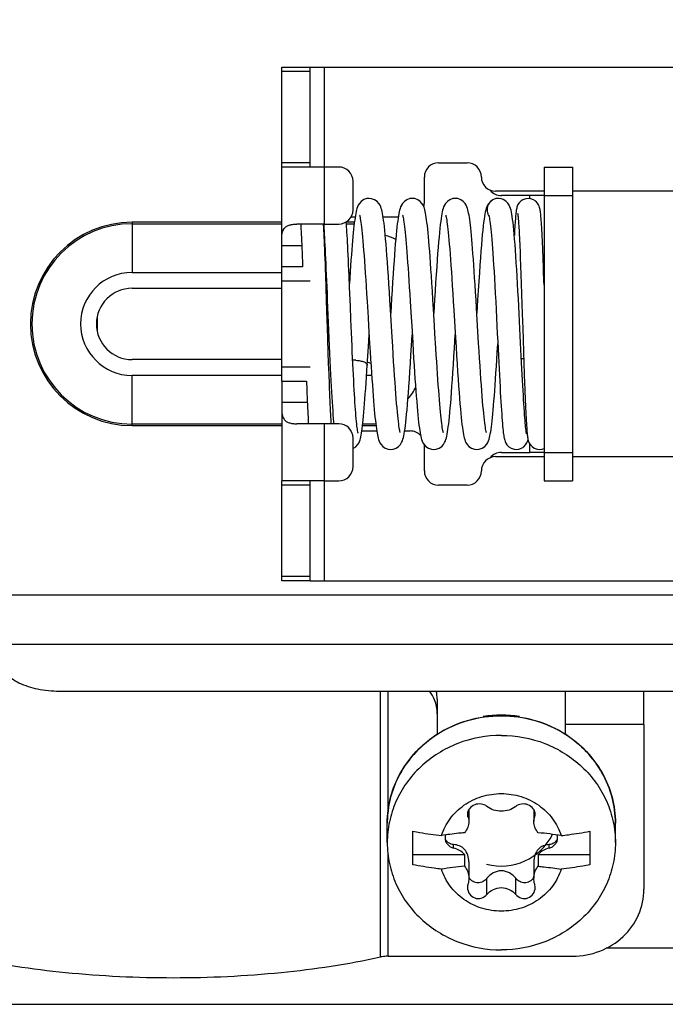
# Model space of a CAD drawing. Header units: millimetres. Extents: x 0 to 841, y 0 to 594.
# Tile 13 of 127: x 129 to 140, y 218 to 236. Entities that reach past the tile are written whole.
import ezdxf

# ---------------------------------------------------------------- set-up
doc = ezdxf.new("R2010")
doc.units = ezdxf.units.MM
doc.header["$LTSCALE"] = 46.255
doc.layers.get('0').update_dxf_attribs({"linetype": 'CONTINUOUS'})
doc.layers.add('DATUM_AXIS', color=7, linetype='CONTINUOUS')
doc.layers.add('ROUNDS', color=7, linetype='CONTINUOUS')
doc.styles.get("Standard").update_dxf_attribs({"font": 'txt', "width": 0.8})
doc.dimstyles.get("Standard").update_dxf_attribs({"dimtxt": 3.5, "dimasz": 3.5, "dimexe": 0.18, "dimexo": 0.0625, "dimgap": 0.09, "dimtad": 1, "dimdsep": 46, "dimtxsty": 'STANDARD', "dimblk": '_FILLED', "dimblk1": '_FILLED', "dimblk2": '_FILLED', "dimcen": 0.09, "dimclrt": 5, "dimadec": 0, "dimazin": 0, "dimtol": 1, "dimtp": 0.01, "dimtm": 0.01, "dimtfac": 1, "dimtofl": 0, "dimtmove": 0, "dimatfit": 3, "dimldrblk": '_FILLED', "dimfxl": 1, "dimtolj": 1, "dimarcsym": 0})

# ---------------------------------------------------------------- blocks, each defined once
blk = doc.blocks.new('_FILLED')
at = {"color": 0, "linetype": 'BYBLOCK'}
blk.add_solid([(0, 0), (-1, 0.1429), (-1, -0.1429)], dxfattribs=at)

msp = doc.modelspace()

# ---------------------------------------------------------------- linework, layer by layer
at = {"color": 7, "linetype": 'CONTINUOUS'}
for p, q in [((134.2658, 234.8241), (143.2658, 234.8241)), ((138.3658, 233.0741), (138.8658, 233.0741)), ((138.8658, 233.0741), (138.8658, 227.5741)), ((137.5802, 232.5234), (137.5638, 232.5241)), ((137.6187, 232.5166), (137.6177, 232.5169)), ((134.4993, 232.0586), (134.4983, 232.0741)), ((137.9432, 231.6109), (137.9484, 231.4813)), ((134.129, 231.4155), (134.1324, 231.3241)), ((137.9484, 231.4813), (137.9538, 231.3406)), ((134.5413, 231.2835), (134.5501, 231.0794)), ((134.9463, 231.1724), (134.938, 231.3625)), ((137.9538, 231.3406), (137.9593, 231.1888)), ((134.5452, 230.9601), (134.5379, 231.1748)), ((134.9551, 230.966), (134.9463, 231.1724)), ((137.9593, 231.1888), (137.9649, 231.0255)), ((134.5527, 230.734), (134.5452, 230.9601)), ((137.9649, 231.0255), (137.9708, 230.8504)), ((137.9708, 230.8504), (137.9769, 230.6635)), ((135.7011, 230.0919), (135.6719, 230.5766)), ((136.7826, 230.5645), (136.8119, 230.0782)), ((137.218, 229.9873), (137.1812, 230.5979)), ((134.5808, 230.346), (134.5924, 230.0735)), ((134.9884, 230.1705), (134.9786, 230.4024)), ((134.5816, 229.8325), (134.5747, 230.0459)), ((134.9983, 229.9433), (134.9884, 230.1705)), ((134.5883, 229.6324), (134.5816, 229.8325)), ((138.0034, 229.8383), (138.01, 229.6388)), ((137.5646, 229.7645), (137.5764, 229.5323)), ((137.9764, 229.5388), (137.9653, 229.7574)), ((134.5947, 229.4465), (134.5883, 229.6324)), ((138.01, 229.6388), (138.0165, 229.4502)), ((134.1991, 229.3241), (134.2046, 229.1763)), ((134.601, 229.2755), (134.5947, 229.4465)), ((138.0165, 229.4502), (138.0228, 229.2756)), ((138.3658, 227.5741), (138.8658, 227.5741)), ((134.2658, 225.8241), (143.2658, 225.8241)), ((138.7408, 223.1254), (138.7408, 223.8911)), ((140.1158, 223.306), (140.1158, 223.8911)), ((140.1158, 223.306), (138.7408, 223.306)), ((137.0233, 221.7354), (137.0313, 221.6892)), ((137.0454, 221.8107), (137.0454, 221.6063)), ((138.1862, 221.8107), (138.1862, 221.6064)), ((135.6158, 221.2343), (135.6158, 221.5764)), ((139.6158, 221.2343), (139.6158, 221.5764)), ((136.0658, 220.8457), (136.0658, 221.433)), ((139.1658, 221.433), (139.1658, 220.8457)), ((136.0658, 221.0262), (136.9688, 221.0262)), ((136.9688, 221.0262), (136.9688, 220.8208)), ((137.0454, 220.8983), (137.0454, 220.6096)), ((138.1862, 220.8983), (138.1862, 220.6096)), ((138.2627, 221.0262), (139.1658, 221.0262)), ((138.2627, 221.0262), (138.2627, 220.8208)), ((138.2083, 220.4496), (138.2003, 220.508))]:
    msp.add_line(p, q, dxfattribs=at)
at = {"color": 9, "linetype": 'CONTINUOUS'}
for p, q in [((134.5158, 232.0741), (134.5158, 234.8241)), ((137.6177, 232.5169), (137.5658, 232.5238)), ((138.1158, 232.5241), (138.1158, 232.5741)), ((138.3658, 232.5741), (138.8658, 232.5741)), ((133.7658, 231.6991), (134.1174, 231.6991)), ((134.214, 228.9491), (133.7658, 228.9491)), ((134.5158, 225.8241), (134.5158, 228.5741)), ((138.1158, 228.0741), (138.1158, 228.2209)), ((138.3658, 228.0741), (138.8658, 228.0741)), ((151.8658, 225.5741), (128.8658, 225.5741)), ((151.8658, 224.7081), (128.8658, 224.7081)), ((137.0313, 221.6892), (137.0313, 221.7815)), ((138.2003, 221.6892), (138.2003, 221.7789)), ((136.7792, 221.1395), (136.7792, 221.2002)), ((138.4523, 221.1395), (138.4523, 221.2002)), ((137.3637, 220.3276), (137.3637, 220.6096)), ((137.8678, 220.3276), (137.8678, 220.6096)), ((139.4554, 219.3885), (142.098, 219.3885))]:
    msp.add_line(p, q, dxfattribs=at)
at = {"color": 3, "linetype": 'CONTINUOUS'}
for p, q in [((134.5158, 233.0741), (133.7658, 233.0741)), ((133.7658, 231.3241), (133.7658, 233.0741)), ((138.3658, 233.0741), (138.3658, 227.5741)), ((138.3658, 232.5741), (138.1158, 232.5741)), ((134.5158, 232.0741), (134.0281, 232.0741)), ((130.5347, 230.1921), (130.5347, 230.4561)), ((133.7658, 229.3241), (133.7658, 227.5741)), ((134.5158, 228.5741), (134.0281, 228.5741)), ((138.3658, 228.0741), (138.1158, 228.0741)), ((134.5158, 227.5741), (133.7658, 227.5741)), ((122.3658, 218.4015), (158.3658, 218.4015))]:
    msp.add_line(p, q, dxfattribs=at)
at = {"color": 7, "linetype": 'CONTINUOUS'}
for points in [[(135.2981, 232.5241), (135.2586, 232.5202), (135.2057, 232.5024), (135.1608, 232.4724), (135.128, 232.4369), (135.1071, 232.4036), (135.0939, 232.3747), (135.0844, 232.3481), (135.0766, 232.321), (135.0697, 232.2919), (135.0631, 232.2598), (135.0568, 232.2244), (135.0506, 232.1852), (135.0445, 232.1419), (135.0383, 232.0941), (135.0321, 232.0415), (135.0259, 231.9841), (135.0196, 231.9217), (135.0132, 231.8543), (135.0067, 231.782), (135.0002, 231.7045), (134.9936, 231.6218), (134.9868, 231.5339), (134.98, 231.4407), (134.973, 231.3422), (134.9659, 231.2385), (134.9587, 231.1296), (134.9524, 231.0314)], [(135.6719, 230.5766), (135.6624, 230.7324), (135.6531, 230.8829), (135.644, 231.0269), (135.6351, 231.1636), (135.6265, 231.2921), (135.6181, 231.4122), (135.61, 231.524), (135.6021, 231.6275), (135.5944, 231.723), (135.5868, 231.8108), (135.5795, 231.8909), (135.5723, 231.9635), (135.5654, 232.029), (135.5586, 232.0876), (135.5519, 232.1398), (135.5454, 232.186), (135.5389, 232.2267), (135.5325, 232.2624), (135.5259, 232.2939), (135.5191, 232.3224), (135.5114, 232.3489), (135.502, 232.3753), (135.489, 232.4037), (135.469, 232.4357), (135.4379, 232.4702), (135.3945, 232.5003), (135.3414, 232.5194), (135.298, 232.5241)], [(136.0533, 232.5241), (136.0112, 232.5197), (135.9587, 232.5012), (135.9153, 232.4718), (135.8838, 232.4376), (135.8631, 232.4051), (135.8496, 232.376), (135.8399, 232.3487), (135.8319, 232.3208), (135.8247, 232.2908), (135.8179, 232.2575), (135.8114, 232.2203), (135.8049, 232.1785), (135.7984, 232.1316), (135.7918, 232.0792), (135.7851, 232.0211), (135.7783, 231.9569), (135.7714, 231.8864), (135.7644, 231.8093), (135.7572, 231.7255), (135.7499, 231.6348), (135.7423, 231.5369), (135.7346, 231.4314), (135.7266, 231.3175), (135.7183, 231.1943), (135.7095, 231.0613), (135.7005, 230.9188), (135.6912, 230.7692), (135.6757, 230.5143)], [(136.4263, 230.5904), (136.4169, 230.7461), (136.4075, 230.8972), (136.3986, 231.038), (136.3902, 231.1673), (136.3822, 231.2866), (136.3745, 231.3972), (136.367, 231.5005), (136.3597, 231.5975), (136.3525, 231.6881), (136.3454, 231.7724), (136.3385, 231.8503), (136.3318, 231.9219), (136.3252, 231.9872), (136.3187, 232.0466), (136.3123, 232.1002), (136.306, 232.1485), (136.2998, 232.1917), (136.2935, 232.2304), (136.2872, 232.2649), (136.2808, 232.2959), (136.2739, 232.3241), (136.2661, 232.3505), (136.2566, 232.3768), (136.2434, 232.4051), (136.2233, 232.437), (136.1923, 232.4709), (136.1492, 232.5006), (136.0965, 232.5195), (136.0533, 232.5241)], [(136.8086, 232.5241), (136.7662, 232.5196), (136.713, 232.5007), (136.6691, 232.4705), (136.6376, 232.4357), (136.6173, 232.4031), (136.6042, 232.3742), (136.5947, 232.3474), (136.5869, 232.3199), (136.5798, 232.2898), (136.5729, 232.2559), (136.5661, 232.2169), (136.5592, 232.1723), (136.5523, 232.1215), (136.5452, 232.0639), (136.538, 231.9993), (136.5306, 231.9272), (136.5231, 231.8476), (136.5154, 231.7603), (136.5075, 231.6648), (136.4994, 231.5606), (136.491, 231.4471), (136.4823, 231.3235), (136.4732, 231.1899), (136.4639, 231.0476), (136.4545, 230.8985), (136.4449, 230.7449), (136.4309, 230.5143)], [(137.1812, 230.5979), (137.1721, 230.7457), (137.1636, 230.8837), (137.1555, 231.0126), (137.1476, 231.1336), (137.14, 231.2479), (137.1326, 231.3562), (137.1253, 231.4585), (137.1182, 231.5545), (137.1113, 231.6443), (137.1045, 231.7277), (137.0979, 231.8049), (137.0914, 231.8761), (137.0851, 231.9415), (137.0789, 232.0014), (137.0728, 232.0561), (137.0668, 232.106), (137.0608, 232.1515), (137.0549, 232.1927), (137.0489, 232.2299), (137.0428, 232.2635), (137.0365, 232.2939), (137.0297, 232.3218), (137.0222, 232.3482), (137.0128, 232.3745), (136.9998, 232.403), (136.9798, 232.4353), (136.9486, 232.47), (136.9049, 232.5003), (136.8516, 232.5195), (136.8085, 232.5241)], [(137.5639, 232.5241), (137.5216, 232.5197), (137.4691, 232.5012), (137.4258, 232.4718), (137.394, 232.4372), (137.3731, 232.404), (137.3594, 232.3741), (137.3494, 232.3456), (137.3412, 232.316), (137.3337, 232.2837), (137.3265, 232.2471), (137.3195, 232.2053), (137.3124, 232.1575), (137.3052, 232.1028), (137.2978, 232.0406), (137.2902, 231.9703), (137.2824, 231.8914), (137.2744, 231.8033), (137.2661, 231.7058), (137.2576, 231.5988), (137.2488, 231.4821), (137.2397, 231.3553), (137.2304, 231.2181), (137.2206, 231.0697), (137.2105, 230.9107), (137.2002, 230.7447), (137.1862, 230.5143)], [(137.6177, 232.5169), (137.6082, 232.5192), (137.5802, 232.5234)], [(137.9281, 230.5034), (137.9213, 230.6357), (137.9144, 230.768), (137.9074, 230.8993), (137.9003, 231.0288), (137.8931, 231.1554), (137.8859, 231.2782), (137.8786, 231.3965), (137.8713, 231.5093), (137.8639, 231.616), (137.8566, 231.7159), (137.8493, 231.8086), (137.8421, 231.8936), (137.835, 231.9709), (137.828, 232.0405), (137.821, 232.1024), (137.8141, 232.157), (137.8073, 232.205), (137.8005, 232.247), (137.7935, 232.2839), (137.786, 232.3166), (137.7777, 232.3467), (137.7674, 232.376), (137.7527, 232.4074), (137.7296, 232.4425), (137.6948, 232.4777), (137.6492, 232.5056), (137.6187, 232.5166)], [(138.0878, 232.5241), (138.0438, 232.5192), (137.9952, 232.5016), (137.9562, 232.4755), (137.9271, 232.4448), (137.9076, 232.4147), (137.896, 232.3895), (137.8892, 232.3694), (137.8846, 232.3519), (137.881, 232.3353), (137.8781, 232.3187), (137.8754, 232.3014), (137.873, 232.2829), (137.8706, 232.2628), (137.8683, 232.2408), (137.866, 232.2167), (137.8637, 232.1903), (137.8614, 232.1614), (137.859, 232.1298), (137.8566, 232.0954), (137.8542, 232.0581), (137.8518, 232.0178), (137.8493, 231.9745), (137.8468, 231.9281), (137.8443, 231.8786), (137.844, 231.8722)], [(138.3567, 231.2621), (138.3535, 231.3503), (138.3503, 231.4346), (138.3472, 231.5152), (138.3441, 231.5921), (138.3411, 231.665), (138.3381, 231.7339), (138.3351, 231.7987), (138.3322, 231.8594), (138.3293, 231.9158), (138.3266, 231.9681), (138.3238, 232.0162), (138.3211, 232.0605), (138.3185, 232.101), (138.3159, 232.138), (138.3134, 232.1715), (138.3108, 232.2019), (138.3084, 232.2293), (138.3059, 232.254), (138.3034, 232.2763), (138.3008, 232.2964), (138.2981, 232.3148), (138.2951, 232.3321), (138.2917, 232.3489), (138.2872, 232.3663), (138.2808, 232.3862), (138.2698, 232.4111), (138.2507, 232.4418), (138.2213, 232.4738), (138.1816, 232.5009), (138.1324, 232.519), (138.0877, 232.5241)], [(137.9018, 232.2597), (137.9018, 232.2596), (137.9023, 232.2568), (137.9033, 232.2508), (137.9046, 232.2419), (137.9061, 232.2303), (137.9078, 232.2162), (137.9095, 232.1995), (137.9114, 232.1803), (137.9133, 232.1584), (137.9152, 232.1339), (137.9173, 232.1068), (137.9194, 232.0768), (137.9215, 232.044), (137.9238, 232.0083), (137.926, 231.9696), (137.9283, 231.9278), (137.9307, 231.8828), (137.9331, 231.8347), (137.9356, 231.7834), (137.9381, 231.729), (137.9406, 231.6715), (137.9432, 231.6109)], [(134.0976, 232.0741), (134.098, 232.0684), (134.1004, 232.0303), (134.103, 231.9884), (134.1056, 231.9425), (134.1082, 231.8924), (134.111, 231.838), (134.1138, 231.7791), (134.1167, 231.7157), (134.1196, 231.6477), (134.1227, 231.575), (134.1258, 231.4976), (134.129, 231.4155)], [(134.4992, 232.0729), (134.5014, 232.0434), (134.5044, 231.9997), (134.5075, 231.9514), (134.5107, 231.8981), (134.5141, 231.8397), (134.5176, 231.776), (134.5212, 231.7068), (134.525, 231.6322), (134.5289, 231.5525), (134.5329, 231.4677), (134.537, 231.378), (134.5413, 231.2835)], [(134.938, 231.3625), (134.934, 231.4505), (134.9301, 231.5336), (134.9263, 231.6117), (134.9227, 231.6848), (134.9192, 231.7532), (134.9158, 231.8168), (134.9125, 231.8758), (134.9093, 231.9304), (134.9063, 231.9808), (134.9033, 232.0272), (134.9004, 232.0697), (134.8975, 232.1085), (134.8972, 232.1133)], [(135.1301, 232.2281), (135.1301, 232.2279), (135.132, 232.2217), (135.135, 232.2094), (135.1389, 232.1913), (135.1433, 232.1678), (135.148, 232.1388), (135.1531, 232.1043), (135.1585, 232.0642), (135.1641, 232.0185), (135.1699, 231.9668), (135.176, 231.9091), (135.1822, 231.8451), (135.1886, 231.7747), (135.1952, 231.6977), (135.2021, 231.614), (135.2091, 231.5236), (135.2162, 231.4266), (135.2236, 231.3233), (135.2311, 231.2138), (135.2387, 231.0987), (135.2465, 230.9779), (135.2545, 230.8513), (135.2627, 230.7191)], [(135.8853, 232.2281), (135.8854, 232.2278), (135.8872, 232.2217), (135.8903, 232.2095), (135.894, 232.1917), (135.8983, 232.1688), (135.903, 232.1409), (135.9079, 232.1081), (135.913, 232.0703), (135.9183, 232.0277), (135.9238, 231.9799), (135.9294, 231.9271), (135.9352, 231.869), (135.9411, 231.8056), (135.9472, 231.7366), (135.9535, 231.6619), (135.9599, 231.5814), (135.9665, 231.4947), (135.9733, 231.4019), (135.9803, 231.3028), (135.9874, 231.1976), (135.9948, 231.0864), (136.0023, 230.9694), (136.01, 230.847), (136.018, 230.7188)], [(136.6406, 232.2281), (136.6407, 232.2279), (136.6424, 232.2221), (136.6453, 232.2105), (136.649, 232.1935), (136.6531, 232.1714), (136.6577, 232.1442), (136.6626, 232.1118), (136.6677, 232.0743), (136.6731, 232.0313), (136.6787, 231.9826), (136.6846, 231.9276), (136.6907, 231.8662), (136.6971, 231.7979), (136.7037, 231.7226), (136.7105, 231.6398), (136.7176, 231.5497), (136.7249, 231.4523), (136.7324, 231.3477), (136.7401, 231.2363), (136.748, 231.1183), (136.7561, 230.9931), (136.7645, 230.8597), (136.7733, 230.7171), (136.7826, 230.5645)], [(137.3953, 232.2293), (137.3963, 232.2259), (137.3989, 232.2161), (137.4023, 232.2005), (137.4063, 232.1793), (137.4108, 232.1527), (137.4155, 232.1207), (137.4205, 232.0831), (137.4257, 232.0398), (137.4312, 231.9904), (137.4368, 231.9348), (137.4426, 231.8727), (137.4485, 231.8041), (137.4546, 231.7287), (137.4609, 231.6465), (137.4672, 231.5574), (137.4738, 231.4608), (137.4805, 231.3565), (137.4874, 231.2439), (137.4945, 231.1228), (137.5018, 230.9939), (137.5092, 230.8588), (137.5166, 230.7191), (137.524, 230.5766), (137.5313, 230.4333)], [(134.5379, 231.1748), (134.5342, 231.2763), (134.5307, 231.3732), (134.5272, 231.4653), (134.5238, 231.5521), (134.5204, 231.6337), (134.5172, 231.7097), (134.514, 231.7803), (134.5109, 231.8457), (134.5079, 231.906), (134.5049, 231.9614), (134.5021, 232.0122), (134.4993, 232.0586)], [(138.3658, 231.0013), (138.3633, 231.074), (138.3567, 231.2621)], [(134.5501, 231.0794), (134.5596, 230.8548), (134.5646, 230.7348), (134.5698, 230.6097), (134.5808, 230.346)], [(134.9786, 230.4024), (134.969, 230.6333), (134.9643, 230.7466), (134.9551, 230.966)], [(134.5747, 230.0459), (134.5675, 230.2708), (134.5638, 230.3861), (134.5527, 230.734)], [(135.2627, 230.7191), (135.2798, 230.4377), (135.2887, 230.2889), (135.3071, 229.9839)], [(136.018, 230.7188), (136.0348, 230.4418), (136.0438, 230.2916), (136.0619, 229.9923)], [(136.4681, 229.9001), (136.4525, 230.1565), (136.4443, 230.2923), (136.4263, 230.5904)], [(137.9769, 230.6635), (137.9865, 230.3619), (137.9899, 230.2567), (138.0034, 229.8383)], [(137.5313, 230.4333), (137.5453, 230.1522), (137.552, 230.0179), (137.5646, 229.7645)], [(137.9653, 229.7574), (137.9536, 229.9927), (137.9475, 230.1161), (137.9412, 230.2427), (137.9281, 230.5034)], [(134.5924, 230.0735), (134.5983, 229.9382), (134.6042, 229.8059), (134.61, 229.6781), (134.6158, 229.5562), (134.6215, 229.4409), (134.627, 229.3321), (134.6325, 229.2297), (134.6378, 229.1332), (134.6432, 229.0426), (134.6484, 228.9575), (134.6536, 228.8778), (134.6589, 228.8032), (134.6641, 228.7335), (134.6693, 228.6689), (134.6745, 228.6093), (134.6779, 228.5741)], [(135.2653, 229.6041), (135.2753, 229.7621), (135.2857, 229.9304), (135.298, 230.1338)], [(135.6756, 228.1241), (135.7192, 228.1288), (135.772, 228.1478), (135.8153, 228.1778), (135.8467, 228.2125), (135.8671, 228.2456), (135.8805, 228.2752), (135.8903, 228.3033), (135.8985, 228.3327), (135.9059, 228.3649), (135.913, 228.4012), (135.9199, 228.4424), (135.9269, 228.4891), (135.9339, 228.5418), (135.941, 228.6011), (135.9482, 228.6673), (135.9555, 228.7408), (135.9631, 228.8218), (135.9708, 228.9107), (135.9787, 229.0078), (135.9869, 229.1139), (135.9953, 229.2295), (136.0041, 229.3552), (136.0132, 229.4905), (136.0225, 229.6341), (136.0319, 229.7841), (136.0414, 229.9383), (136.0533, 230.1338)], [(135.8436, 228.4201), (135.8436, 228.4203), (135.8418, 228.4262), (135.8389, 228.4379), (135.8352, 228.455), (135.831, 228.4773), (135.8264, 228.5046), (135.8215, 228.5371), (135.8164, 228.5748), (135.811, 228.618), (135.8054, 228.6669), (135.7995, 228.7221), (135.7933, 228.7838), (135.787, 228.8524), (135.7803, 228.9282), (135.7735, 229.0114), (135.7664, 229.102), (135.7591, 229.1999), (135.7515, 229.3049), (135.7438, 229.4165), (135.736, 229.5344), (135.7279, 229.6595), (135.7195, 229.7932), (135.7106, 229.937), (135.7011, 230.0919)], [(136.4309, 228.1241), (136.4743, 228.1288), (136.5269, 228.1477), (136.5701, 228.1774), (136.6014, 228.2119), (136.6219, 228.2446), (136.6353, 228.2738), (136.6449, 228.3012), (136.6529, 228.3294), (136.66, 228.3598), (136.6668, 228.3934), (136.6734, 228.4311), (136.6799, 228.4736), (136.6865, 228.5212), (136.6931, 228.5745), (136.6998, 228.6336), (136.7067, 228.6989), (136.7136, 228.7705), (136.7207, 228.8488), (136.728, 228.934), (136.7354, 229.0262), (136.743, 229.1256), (136.7508, 229.2329), (136.7589, 229.3487), (136.7673, 229.474), (136.7762, 229.6096), (136.7853, 229.7545), (136.7947, 229.906), (136.8086, 230.1339)], [(136.8119, 230.0782), (136.8215, 229.9205), (136.8309, 229.7684), (136.8401, 229.6229), (136.8491, 229.4853), (136.8577, 229.3562), (136.8661, 229.2359), (136.8743, 229.1241), (136.8822, 229.0207), (136.8899, 228.9252), (136.8974, 228.8376), (136.9047, 228.7575), (136.9119, 228.6848), (136.9189, 228.6192), (136.9257, 228.5605), (136.9324, 228.5082), (136.9389, 228.4621), (136.9454, 228.4214), (136.9518, 228.3858), (136.9583, 228.3542), (136.9652, 228.3257), (136.9729, 228.2991), (136.9824, 228.2726), (136.9956, 228.2439), (137.0159, 228.2116), (137.0473, 228.1773), (137.0909, 228.1474), (137.144, 228.1287), (137.1862, 228.1242)], [(135.1036, 228.4113), (135.1031, 228.4132), (135.1011, 228.4216), (135.0983, 228.4357), (135.095, 228.4547), (135.0914, 228.4784), (135.0876, 228.5065), (135.0836, 228.5391), (135.0796, 228.576), (135.0754, 228.6171), (135.0712, 228.6625), (135.0669, 228.712), (135.0626, 228.7657), (135.0583, 228.8234), (135.0539, 228.8851), (135.0495, 228.9507), (135.0451, 229.0203), (135.0406, 229.0939), (135.0361, 229.1716), (135.0316, 229.2535), (135.027, 229.3395), (135.0224, 229.4298), (135.0177, 229.5244), (135.0129, 229.6233), (135.0081, 229.7264), (135.0032, 229.8333), (134.9983, 229.9433)], [(135.3071, 229.9839), (135.3159, 229.8416), (135.3241, 229.7094), (135.332, 229.5859), (135.3396, 229.4698), (135.347, 229.3598), (135.3542, 229.2553), (135.3613, 229.1567), (135.3683, 229.064), (135.3751, 228.9774), (135.3817, 228.897), (135.3882, 228.8226), (135.3945, 228.754), (135.4007, 228.691), (135.4068, 228.6332), (135.4128, 228.5804), (135.4187, 228.5322), (135.4246, 228.4883), (135.4305, 228.4485), (135.4364, 228.4125), (135.4424, 228.3799), (135.4487, 228.3503), (135.4554, 228.3231), (135.463, 228.2972), (135.4724, 228.2711), (135.4857, 228.2427), (135.5062, 228.2105), (135.5378, 228.1763), (135.5816, 228.1467), (135.6343, 228.1283), (135.6757, 228.1241)], [(136.0619, 229.9923), (136.0704, 229.853), (136.0787, 229.7205), (136.0867, 229.5947), (136.0945, 229.4753), (136.1021, 229.362), (136.1095, 229.2545), (136.1169, 229.1525), (136.1242, 229.0558), (136.1314, 228.9648), (136.1385, 228.8798), (136.1454, 228.801), (136.1522, 228.7287), (136.1589, 228.6627), (136.1654, 228.6029), (136.1718, 228.549), (136.1782, 228.5005), (136.1844, 228.4572), (136.1906, 228.4184), (136.1969, 228.3838), (136.2034, 228.3526), (136.2103, 228.3243), (136.2181, 228.2977), (136.2277, 228.2712), (136.241, 228.2426), (136.2614, 228.2106), (136.2927, 228.1766), (136.3361, 228.1471), (136.3888, 228.1285), (136.431, 228.1241)], [(136.5989, 228.4201), (136.5988, 228.4204), (136.5969, 228.4268), (136.5938, 228.4394), (136.59, 228.4575), (136.5857, 228.4808), (136.581, 228.509), (136.5761, 228.5421), (136.571, 228.5801), (136.5656, 228.6231), (136.5601, 228.6714), (136.5544, 228.725), (136.5486, 228.7842), (136.5425, 228.849), (136.5364, 228.9194), (136.53, 228.9953), (136.5236, 229.0764), (136.5171, 229.1625), (136.5105, 229.2533), (136.5037, 229.3488), (136.4969, 229.449), (136.49, 229.5542), (136.4828, 229.6644), (136.4756, 229.7797), (136.4681, 229.9001)], [(137.1861, 228.1242), (137.2277, 228.1285), (137.2813, 228.1473), (137.3262, 228.1783), (137.3586, 228.2145), (137.3789, 228.2481), (137.3918, 228.2771), (137.4011, 228.3043), (137.4089, 228.3322), (137.4159, 228.3624), (137.4225, 228.3957), (137.4289, 228.4328), (137.4352, 228.4737), (137.4415, 228.5191), (137.4478, 228.5693), (137.4541, 228.6245), (137.4605, 228.6847), (137.467, 228.7502), (137.4735, 228.8208), (137.4801, 228.8966), (137.4868, 228.9778), (137.4936, 229.0644), (137.5005, 229.1564), (137.5076, 229.254), (137.5147, 229.3572), (137.522, 229.4658), (137.5295, 229.5798), (137.5371, 229.6991), (137.5449, 229.8235), (137.5542, 229.9744)], [(137.3541, 228.4202), (137.354, 228.4206), (137.352, 228.4275), (137.3488, 228.4407), (137.3448, 228.4599), (137.3403, 228.4845), (137.3354, 228.5148), (137.3302, 228.5507), (137.3247, 228.5923), (137.3189, 228.6398), (137.313, 228.6935), (137.3068, 228.7534), (137.3005, 228.8197), (137.2939, 228.8926), (137.2872, 228.9722), (137.2803, 229.0586), (137.2731, 229.1519), (137.2658, 229.252), (137.2583, 229.3586), (137.2507, 229.4716), (137.2428, 229.5908), (137.2348, 229.7163), (137.2265, 229.8485), (137.218, 229.9873)], [(135.0158, 228.1437), (135.0212, 228.1455), (135.0631, 228.1729), (135.0947, 228.2058), (135.1156, 228.2378), (135.129, 228.266), (135.1384, 228.292), (135.1458, 228.3183), (135.1524, 228.3464), (135.1584, 228.3769), (135.1642, 228.4108), (135.17, 228.4486), (135.1757, 228.4908), (135.1814, 228.5377), (135.1873, 228.5896), (135.1932, 228.6466), (135.1992, 228.7089), (135.2053, 228.7765), (135.2116, 228.8493), (135.218, 228.9275), (135.2244, 229.011), (135.2311, 229.0997), (135.2378, 229.1934), (135.2446, 229.2921), (135.2516, 229.3954), (135.2587, 229.503), (135.2653, 229.6041)], [(137.5764, 229.5323), (137.582, 229.4242), (137.5875, 229.3212), (137.5928, 229.2234), (137.598, 229.1306), (137.6031, 229.0428), (137.608, 228.9603), (137.6129, 228.8831), (137.6176, 228.8116), (137.6221, 228.7456), (137.6265, 228.6851), (137.6308, 228.63), (137.6349, 228.5799), (137.639, 228.5346), (137.6429, 228.4938), (137.6467, 228.4572), (137.6505, 228.4245), (137.6542, 228.3953), (137.6579, 228.3693), (137.6617, 228.346), (137.6657, 228.3248), (137.6702, 228.3048), (137.6755, 228.2851), (137.6828, 228.2637), (137.6945, 228.2377), (137.7147, 228.2058), (137.7461, 228.1726), (137.7882, 228.1451), (137.8379, 228.1282), (137.878, 228.1241)], [(138.0588, 228.3996), (138.0587, 228.3997), (138.0579, 228.4035), (138.0562, 228.4121), (138.054, 228.4249), (138.0514, 228.442), (138.0486, 228.4633), (138.0455, 228.4887), (138.0423, 228.5183), (138.0389, 228.5522), (138.0354, 228.5905), (138.0317, 228.6335), (138.0278, 228.6812), (138.0238, 228.7339), (138.0197, 228.7916), (138.0154, 228.8544), (138.011, 228.9224), (138.0065, 228.9956), (138.0018, 229.0739), (137.997, 229.1572), (137.992, 229.2454), (137.987, 229.3385), (137.9818, 229.4363), (137.9764, 229.5388)], [(134.2046, 229.1763), (134.2075, 229.1042), (134.2103, 229.0355), (134.213, 228.9699), (134.2158, 228.9075), (134.2185, 228.8485), (134.2211, 228.7929), (134.2238, 228.7406), (134.2264, 228.6918), (134.2289, 228.6464), (134.2314, 228.6043), (134.2333, 228.5741)], [(134.634, 228.5741), (134.6319, 228.6054), (134.6294, 228.6469), (134.6268, 228.6924), (134.6241, 228.7417), (134.6214, 228.795), (134.6186, 228.8521), (134.6158, 228.9132), (134.6129, 228.9781), (134.61, 229.0469), (134.607, 229.1193), (134.604, 229.1955), (134.601, 229.2755)], [(138.0228, 229.2756), (138.0259, 229.1939), (138.029, 229.1162), (138.032, 229.0423), (138.0349, 228.9722), (138.0378, 228.9059), (138.0407, 228.8433), (138.0435, 228.7844), (138.0463, 228.7292), (138.0491, 228.6775), (138.0519, 228.6293), (138.0546, 228.5845), (138.0573, 228.543), (138.06, 228.5048), (138.0627, 228.4698), (138.0654, 228.438), (138.0681, 228.4094)], [(137.878, 228.1241), (137.9198, 228.1285), (137.9689, 228.1456), (138.01, 228.1727), (138.0412, 228.2057), (138.0618, 228.2383), (138.0738, 228.2655), (138.0812, 228.2884), (138.0839, 228.2992)], [(138.0681, 228.4094), (138.0708, 228.3836), (138.0736, 228.3605), (138.0765, 228.3397), (138.0796, 228.3205), (138.0832, 228.3021), (138.0879, 228.2833), (138.0948, 228.262), (138.1064, 228.2358), (138.1258, 228.2051), (138.1544, 228.1743), (138.1925, 228.148), (138.2413, 228.1296), (138.2878, 228.1241)], [(138.2878, 228.1241), (138.3308, 228.1288), (138.3658, 228.1413)]]:
    msp.add_lwpolyline(points, dxfattribs=at)
at = {"color": 9, "linetype": 'CONTINUOUS'}
for centre, radius, start, end in [((137.566, 232.331), 0.1928, 90.0561, 90.61586), ((137.5683, 232.3252), 0.2026, 208.98923, 213.1913), ((135.0351, 229.149), 0.5395, 86.74192, 92.70786), ((137.9485, 229.1383), 0.5771, 84.1164, 88.12053), ((137.6158, 221.6365), 1.8344, 80.02402, 99.97634)]:
    msp.add_arc(centre, radius, start, end, dxfattribs=at)
at = {"color": 3, "linetype": 'CONTINUOUS'}
for centre, start, end in [((135.3658, 231.0741), 61.30865, 75.00718), ((135.3658, 229.5741), 317.96205, 334.74689)]:
    msp.add_arc(centre, 0.8311, start, end, dxfattribs=at)
at = {"color": 7, "linetype": 'CONTINUOUS'}
for centre, radius, start, end in [((138.0696, 221.7356), 0.1387, 340.43957, 359.93338), ((137.7138, 215.3814), 6.0516, 80.94667, 84.79596), ((136.8043, 221.3197), 0.176, 163.81319, 179.94505), ((136.7928, 221.3535), 0.1645, 184.23796, 191.74183), ((136.7851, 221.352), 0.1566, 191.7664, 196.186), ((138.4273, 221.3197), 0.176, 0.05497, 16.18841), ((138.4465, 221.352), 0.1567, 343.81565, 348.23359), ((138.4388, 221.3535), 0.1645, 348.25816, 355.76179), ((137.5177, 214.7941), 6.0516, 95.20404, 99.05333), ((137.2226, 220.719), 0.1979, 205.56957, 209.72314), ((137.2194, 220.7172), 0.1941, 209.7349, 211.41087), ((138.0122, 220.7172), 0.1941, 328.5952, 330.26692), ((138.0089, 220.719), 0.1979, 330.27867, 334.43007), ((137.242, 220.4493), 0.2187, 164.45299, 179.92123)]:
    msp.add_arc(centre, radius, start, end, dxfattribs=at)
at = {"color": 2, "linetype": 'CONTINUOUS'}
msp.add_arc((137.6158, 221.8241), 1, 255, 333.63882, dxfattribs=at)
at = {"color": 9, "linetype": 'CONTINUOUS'}
for points, knots in [([(137.5639, 232.5238), (137.5299, 232.5234), (137.4608, 232.5045), (137.3857, 232.4289), (137.3571, 232.3263), (137.3746, 232.2568), (137.3911, 232.227)], [0, 0, 0, 0, 0.2498889, 0.4999303, 0.7500179, 1, 1, 1, 1]), ([(135.0658, 229.6877), (135.0918, 229.6862), (135.1297, 229.6815), (135.1771, 229.67), (135.2073, 229.6595), (135.2322, 229.6474), (135.2509, 229.6342), (135.2629, 229.6199), (135.2656, 229.6089), (135.2653, 229.6041)], [0, 0, 0, 0, 0.3410335, 0.4981217, 0.6389071, 0.7599029, 0.8590044, 0.9366283, 1, 1, 1, 1])]:
    msp.add_open_spline(points, degree=3, knots=knots, dxfattribs=at)
at = {"color": 3, "linetype": 'CONTINUOUS'}
for points, knots in [([(133.7658, 231.6991), (133.7658, 231.732), (133.7656, 231.793), (133.7682, 231.8925), (133.7874, 231.9805), (133.8433, 232.034), (133.8954, 232.0582), (133.9582, 232.0716), (134.0038, 232.0741), (134.0281, 232.0741)], [0, 0, 0, 0, 0.1813913, 0.3342694, 0.553685, 0.647997, 0.7496685, 0.8662713, 1, 1, 1, 1]), ([(133.7658, 228.9491), (133.7658, 228.9162), (133.7656, 228.8552), (133.7682, 228.7557), (133.7874, 228.6677), (133.8433, 228.6142), (133.8954, 228.59), (133.9582, 228.5766), (134.0038, 228.5741), (134.0281, 228.5741)], [0, 0, 0, 0, 0.1813912, 0.3342694, 0.553685, 0.647997, 0.7496686, 0.8662713, 1, 1, 1, 1])]:
    msp.add_open_spline(points, degree=3, knots=knots, dxfattribs=at)
at = {"color": 7, "linetype": 'CONTINUOUS'}
for points, knots in [([(137.6158, 223.1137), (137.3562, 223.1137), (136.8364, 223.0182), (136.2786, 222.6701), (135.9435, 222.287), (135.7568, 221.9597), (135.6417, 221.6044), (135.6158, 221.3572), (135.6158, 221.2343)], [0, 0, 0, 0, 0.2564766, 0.5088455, 0.6333974, 0.7565296, 0.8785639, 1, 1, 1, 1]), ([(137.6158, 223.1137), (137.8753, 223.1137), (138.3952, 223.0182), (138.953, 222.6701), (139.2881, 222.287), (139.4748, 221.9597), (139.5898, 221.6044), (139.6158, 221.3572), (139.6158, 221.2343)], [0, 0, 0, 0, 0.2564766, 0.5088455, 0.6333974, 0.7565296, 0.8785639, 1, 1, 1, 1]), ([(136.5655, 221.3577), (136.5989, 221.4634), (136.7038, 221.6667), (136.9521, 221.9055), (137.2665, 222.0587), (137.4994, 222.0937), (137.6158, 222.0937)], [0, 0, 0, 0, 0.2435279, 0.4916567, 0.7444043, 1, 1, 1, 1]), ([(137.6158, 222.0937), (137.7321, 222.0937), (137.9651, 222.0587), (138.2794, 221.9055), (138.5277, 221.6667), (138.6326, 221.4634), (138.6661, 221.3577)], [0, 0, 0, 0, 0.2555957, 0.5083433, 0.7564721, 1, 1, 1, 1]), ([(137.3637, 221.8695), (137.3362, 221.8922), (137.2624, 221.9211), (137.1467, 221.9065), (137.065, 221.8495), (137.0294, 221.7859), (137.0233, 221.7518), (137.0233, 221.7354)], [0, 0, 0, 0, 0.2434275, 0.5101665, 0.7690552, 0.8881299, 1, 1, 1, 1]), ([(138.2083, 221.7354), (138.2083, 221.7518), (138.2021, 221.7859), (138.1666, 221.8494), (138.085, 221.9065), (137.9692, 221.9211), (137.8954, 221.8922), (137.8678, 221.8695)], [0, 0, 0, 0, 0.1117868, 0.2308067, 0.4896846, 0.756498, 1, 1, 1, 1]), ([(137.8678, 221.8695), (137.7994, 221.8132), (137.6158, 221.756), (137.4322, 221.8132), (137.3637, 221.8695)], [0, 0, 0, 0, 0.4999997, 1, 1, 1, 1]), ([(137.0454, 221.6064), (137.0454, 221.5718), (137.0307, 221.4995), (136.9927, 221.4369), (136.9688, 221.4081)], [0, 0, 0, 0, 0.4802107, 1, 1, 1, 1]), ([(137.0313, 221.6892), (137.0336, 221.6827), (137.0419, 221.6558), (137.0454, 221.6276), (137.0454, 221.6064)], [0, 0, 0, 0, 0.2453947, 1, 1, 1, 1]), ([(138.1862, 221.6064), (138.1862, 221.6136), (138.1873, 221.6416), (138.1933, 221.6695), (138.2003, 221.6892)], [0, 0, 0, 0, 0.2559845, 1, 1, 1, 1]), ([(138.2627, 221.4081), (138.2389, 221.4369), (138.2008, 221.4995), (138.1862, 221.5719), (138.1862, 221.6064)], [0, 0, 0, 0, 0.5198041, 1, 1, 1, 1]), ([(136.0658, 221.433), (136.1062, 221.4255), (136.272, 221.3961), (136.439, 221.3725), (136.5655, 221.3577)], [0, 0, 0, 0, 0.243778, 1, 1, 1, 1]), ([(136.9688, 221.4081), (136.9344, 221.4049), (136.7996, 221.3914), (136.6652, 221.3736), (136.5655, 221.3577)], [0, 0, 0, 0, 0.2549754, 1, 1, 1, 1]), ([(138.6661, 221.3577), (138.7089, 221.3627), (138.8761, 221.3837), (139.0426, 221.41), (139.1658, 221.433)], [0, 0, 0, 0, 0.2558537, 1, 1, 1, 1]), ([(135.6158, 221.2343), (135.6158, 221.1114), (135.6417, 220.8643), (135.7568, 220.509), (135.9435, 220.1816), (136.2786, 219.7986), (136.8364, 219.4504), (137.3562, 219.3549), (137.6158, 219.3549)], [0, 0, 0, 0, 0.1214361, 0.2434704, 0.3666026, 0.4911545, 0.7435234, 1, 1, 1, 1]), ([(136.6283, 221.3198), (136.6283, 221.2993), (136.6358, 221.2575), (136.6681, 221.2025), (136.7175, 221.1605), (136.7581, 221.1443), (136.7792, 221.1395)], [0, 0, 0, 0, 0.2439247, 0.4910928, 0.7432254, 1, 1, 1, 1]), ([(136.7792, 221.2002), (136.7479, 221.2014), (136.6992, 221.2165), (136.6535, 221.2625), (136.6393, 221.2925), (136.6347, 221.3083)], [0, 0, 0, 0, 0.4920651, 0.7416368, 1, 1, 1, 1]), ([(139.6158, 221.2343), (139.6158, 221.1114), (139.5898, 220.8643), (139.4748, 220.509), (139.2881, 220.1816), (138.953, 219.7986), (138.3952, 219.4504), (137.8753, 219.3549), (137.6158, 219.3549)], [0, 0, 0, 0, 0.1214361, 0.2434704, 0.3666026, 0.4911545, 0.7435234, 1, 1, 1, 1]), ([(138.4523, 221.1395), (138.4734, 221.1443), (138.5141, 221.1605), (138.5635, 221.2025), (138.5958, 221.2575), (138.6033, 221.2993), (138.6033, 221.3198)], [0, 0, 0, 0, 0.2567746, 0.5089072, 0.7560753, 1, 1, 1, 1]), ([(138.5969, 221.3083), (138.5923, 221.2925), (138.578, 221.2625), (138.5324, 221.2165), (138.4837, 221.2014), (138.4523, 221.2002)], [0, 0, 0, 0, 0.2583638, 0.5079357, 1, 1, 1, 1]), ([(137.0454, 220.8989), (137.0454, 220.939), (137.0337, 221.0184), (136.9757, 221.1207), (136.8839, 221.1847), (136.8136, 221.1989), (136.7792, 221.2002)], [0, 0, 0, 0, 0.2703316, 0.5291575, 0.7685656, 1, 1, 1, 1]), ([(136.9688, 221.0262), (136.9448, 221.0543), (136.8865, 221.1032), (136.8159, 221.1311), (136.7792, 221.1395)], [0, 0, 0, 0, 0.4955724, 1, 1, 1, 1]), ([(138.4523, 221.2002), (138.418, 221.1989), (138.3476, 221.1847), (138.2559, 221.1207), (138.1979, 221.0185), (138.1862, 220.9392), (138.1862, 220.899)], [0, 0, 0, 0, 0.2314721, 0.4709505, 0.7297536, 1, 1, 1, 1]), ([(138.4523, 221.1395), (138.4157, 221.1311), (138.345, 221.1032), (138.2867, 221.0543), (138.2627, 221.0262)], [0, 0, 0, 0, 0.5044276, 1, 1, 1, 1]), ([(136.5655, 220.7704), (136.5227, 220.7754), (136.3555, 220.7964), (136.189, 220.8227), (136.0658, 220.8457)], [0, 0, 0, 0, 0.2558537, 1, 1, 1, 1]), ([(137.6158, 220.0343), (137.4994, 220.0343), (137.2665, 220.0693), (136.9521, 220.2226), (136.7038, 220.4614), (136.5989, 220.6647), (136.5655, 220.7704)], [0, 0, 0, 0, 0.2555957, 0.5083433, 0.7564721, 1, 1, 1, 1]), ([(136.9688, 220.8208), (136.9937, 220.7926), (137.033, 220.725), (137.0454, 220.6482), (137.0454, 220.6096)], [0, 0, 0, 0, 0.4933102, 1, 1, 1, 1]), ([(137.6158, 220.741), (137.5669, 220.741), (137.4685, 220.7137), (137.3939, 220.6474), (137.3637, 220.6096)], [0, 0, 0, 0, 0.503162, 1, 1, 1, 1]), ([(138.6661, 220.7704), (138.6326, 220.6647), (138.5277, 220.4614), (138.2794, 220.2226), (137.9651, 220.0693), (137.7321, 220.0343), (137.6158, 220.0343)], [0, 0, 0, 0, 0.2435279, 0.4916567, 0.7444043, 1, 1, 1, 1]), ([(137.8678, 220.6096), (137.8377, 220.6474), (137.763, 220.7137), (137.6647, 220.741), (137.6158, 220.741)], [0, 0, 0, 0, 0.4968404, 1, 1, 1, 1]), ([(138.1862, 220.6096), (138.1862, 220.6482), (138.1986, 220.725), (138.2379, 220.7926), (138.2627, 220.8208)], [0, 0, 0, 0, 0.506702, 1, 1, 1, 1]), ([(138.2627, 220.8208), (138.2972, 220.8176), (138.432, 220.8041), (138.5664, 220.7863), (138.6661, 220.7704)], [0, 0, 0, 0, 0.2549754, 1, 1, 1, 1]), ([(139.1658, 220.8457), (139.1254, 220.8382), (138.9595, 220.8088), (138.7926, 220.7852), (138.6661, 220.7704)], [0, 0, 0, 0, 0.243778, 1, 1, 1, 1]), ([(137.3637, 220.6096), (137.3449, 220.5861), (137.2977, 220.5457), (137.2071, 220.5214), (137.1149, 220.5447), (137.0696, 220.5899), (137.0537, 220.616)], [0, 0, 0, 0, 0.2489122, 0.497361, 0.7470837, 1, 1, 1, 1]), ([(138.1779, 220.616), (138.162, 220.5899), (138.1167, 220.5447), (138.0245, 220.5214), (137.9339, 220.5457), (137.8866, 220.5861), (137.8678, 220.6096)], [0, 0, 0, 0, 0.2529168, 0.5026394, 0.751088, 1, 1, 1, 1]), ([(137.0233, 220.4496), (137.0233, 220.4105), (137.0458, 220.3302), (137.1443, 220.2529), (137.2691, 220.2518), (137.338, 220.298), (137.3637, 220.3276)], [0, 0, 0, 0, 0.2511094, 0.4996732, 0.7484978, 1, 1, 1, 1]), ([(137.3637, 220.3276), (137.3949, 220.3634), (137.4724, 220.4236), (137.6158, 220.4565), (137.7592, 220.4236), (137.8367, 220.3634), (137.8678, 220.3276)], [0, 0, 0, 0, 0.2500564, 0.4999997, 0.7499433, 1, 1, 1, 1]), ([(137.8678, 220.3276), (137.8936, 220.298), (137.9625, 220.2519), (138.0872, 220.2529), (138.1858, 220.3301), (138.2083, 220.4105), (138.2083, 220.4496)], [0, 0, 0, 0, 0.2514306, 0.5001916, 0.748753, 1, 1, 1, 1])]:
    msp.add_open_spline(points, degree=3, knots=knots, dxfattribs=at)
for points in [[(137.0454, 220.6096), (137.0454, 220.5754), (137.0404, 220.5409), (137.0313, 220.508)], [(138.2003, 220.508), (138.1911, 220.5409), (138.1862, 220.5754), (138.1862, 220.6096)]]:
    msp.add_open_spline(points, degree=3, dxfattribs=at)
at = {"layer": 'DATUM_AXIS', "color": 9, "linetype": 'CONTINUOUS'}
for p, q in [((131.1408, 232.1053), (131.1408, 231.2255)), ((131.1408, 232.0794), (133.7658, 232.0794)), ((134.8997, 232.0794), (135.0366, 232.0794)), ((131.1408, 231.2255), (133.7658, 231.2255)), ((134.944, 231.2255), (134.9651, 231.2255)), ((133.7658, 229.4227), (131.1408, 229.4227)), ((131.1408, 228.543), (131.1408, 229.4227)), ((135.3427, 229.4227), (135.2534, 229.4227)), ((133.7658, 228.5688), (131.1408, 228.5688)), ((135.4142, 228.5688), (135.1849, 228.5688))]:
    msp.add_line(p, q, dxfattribs=at)
at = {"layer": 'DATUM_AXIS', "color": 3, "linetype": 'CONTINUOUS'}
for p, q in [((131.1408, 230.9491), (133.7658, 230.9491)), ((133.7658, 229.6991), (131.1408, 229.6991)), ((135.3292, 229.6291), (135.2685, 229.6551))]:
    msp.add_line(p, q, dxfattribs=at)
for radius in [1.7812, 0.625]:
    msp.add_arc((131.1408, 230.3241), radius, 90, 270, dxfattribs=at)
at = {"layer": 'DATUM_AXIS', "color": 9, "linetype": 'CONTINUOUS'}
for radius in [1.7553, 0.9014]:
    msp.add_arc((131.1408, 230.3241), radius, 90, 270, dxfattribs=at)
at = {"layer": 'ROUNDS', "color": 7, "linetype": 'CONTINUOUS'}
for p, q in [((133.7658, 234.8241), (134.2658, 234.8241)), ((134.2658, 233.0741), (134.2658, 234.8241)), ((136.5158, 233.1491), (137.0158, 233.1491)), ((136.2658, 232.4491), (136.2658, 232.8991)), ((138.3658, 232.6491), (137.5158, 232.6491)), ((141.5158, 232.6491), (138.8658, 232.6491)), ((134.9806, 232.1991), (135.0528, 232.1991)), ((135.5433, 232.1991), (135.8081, 232.1991)), ((134.1324, 231.3241), (133.7658, 231.3241)), ((133.7658, 229.3241), (134.1991, 229.3241)), ((135.17, 228.4491), (135.4304, 228.4491)), ((135.9209, 228.4491), (136.0158, 228.4491)), ((136.2658, 227.7491), (136.2658, 228.1991)), ((137.5158, 227.9991), (138.3658, 227.9991)), ((138.8658, 227.9991), (141.5158, 227.9991)), ((134.2658, 225.8241), (134.2658, 227.5741)), ((137.0158, 227.4991), (136.5158, 227.4991)), ((134.2658, 225.8241), (133.7658, 225.8241)), ((136.3648, 223.8853), (136.3607, 223.8911)), ((136.4908, 223.7509), (136.4908, 223.1254)), ((140.1158, 223.306), (140.1158, 220.4188)), ((135.6327, 219.2442), (138.8658, 219.2442))]:
    msp.add_line(p, q, dxfattribs=at)
at = {"layer": 'ROUNDS', "color": 3, "linetype": 'CONTINUOUS'}
for p, q in [((133.7658, 233.0741), (133.7658, 234.8241)), ((134.7658, 233.0741), (134.5158, 233.0741)), ((135.0158, 232.3241), (135.0158, 232.8241)), ((138.1158, 232.5741), (137.6158, 232.5741)), ((133.7658, 232.1053), (131.1408, 232.1053)), ((134.5158, 232.0741), (134.7658, 232.0741)), ((135.0398, 232.1053), (134.8978, 232.1053)), ((133.7658, 229.3241), (133.7658, 231.3241)), ((131.1408, 228.543), (133.7658, 228.543)), ((134.7658, 228.5741), (134.5158, 228.5741)), ((135.182, 228.543), (135.4174, 228.543)), ((135.0158, 227.8241), (135.0158, 228.3241)), ((137.6158, 228.0741), (138.1158, 228.0741)), ((133.7658, 225.8241), (133.7658, 227.5741)), ((134.5158, 227.5741), (134.7658, 227.5741)), ((129.8658, 223.8911), (150.8658, 223.8911))]:
    msp.add_line(p, q, dxfattribs=at)
at = {"layer": 'ROUNDS', "color": 9, "linetype": 'CONTINUOUS'}
for p, q in [((133.7658, 234.7509), (134.2658, 234.7509)), ((134.2658, 233.1473), (133.7658, 233.1473)), ((134.2658, 231.0741), (133.7658, 231.0741)), ((133.7658, 229.5741), (134.2658, 229.5741)), ((134.2658, 227.5009), (133.7658, 227.5009)), ((134.2658, 225.8973), (133.7658, 225.8973)), ((135.4982, 219.2308), (135.4982, 223.8911)), ((135.6327, 221.7888), (135.6327, 223.8911)), ((135.6327, 219.2442), (135.6327, 221.0522))]:
    msp.add_line(p, q, dxfattribs=at)
at = {"layer": 'ROUNDS', "color": 7, "linetype": 'CONTINUOUS'}
for centre, radius, start, end in [((136.5158, 232.8991), 0.25, 90, 180), ((137.0158, 232.8991), 0.25, 0, 90), ((137.5158, 232.8991), 0.25, 180, 270), ((136.0158, 232.4491), 0.25, 344.00581, 360), ((136.0158, 228.1991), 0.25, 42.00421, 90), ((136.0158, 228.1991), 0.25, 0, 1.77164), ((137.5158, 227.7491), 0.25, 90, 180), ((136.5158, 227.7491), 0.25, 180, 270), ((137.0158, 227.7491), 0.25, 270, 360), ((135.8002, 223.4845), 0.6924, 21.32064, 35.37036), ((135.8245, 223.7506), 0.6662, 0.02837, 12.18194)]:
    msp.add_arc(centre, radius, start, end, dxfattribs=at)
at = {"layer": 'ROUNDS', "color": 3, "linetype": 'CONTINUOUS'}
for centre, start, end in [((134.7658, 232.8241), 0, 90), ((137.6158, 232.8241), 218.70513, 270), ((134.7658, 232.3241), 270, 360), ((135.7658, 232.0741), 149.67128, 152.77501), ((134.7658, 228.3241), 0, 90), ((136.0158, 228.5741), 311.13334, 316.01844), ((137.6158, 227.8241), 90, 141.29769), ((134.7658, 227.8241), 270, 360)]:
    msp.add_arc(centre, 0.25, start, end, dxfattribs=at)
at = {"layer": 'ROUNDS', "color": 9, "linetype": 'CONTINUOUS'}
for centre, radius, start, end in [((137.3835, 221.5763), 1.7677, 174.96498, 179.99966), ((137.3809, 221.5765), 1.7651, 174.52571, 174.96286)]:
    msp.add_arc(centre, radius, start, end, dxfattribs=at)
at = {"layer": 'ROUNDS', "color": 3, "linetype": 'CONTINUOUS'}
msp.add_open_spline([(128.8658, 224.3911), (128.8658, 224.358), (128.8805, 224.2877), (128.9415, 224.1919), (129.0368, 224.1058), (129.2138, 224.0009), (129.4949, 223.9139), (129.7376, 223.8911), (129.8658, 223.8911)], degree=3, knots=[0, 0, 0, 0, 0.0822829, 0.1731426, 0.2778853, 0.3984458, 0.6815991, 1, 1, 1, 1], dxfattribs=at)
at = {"layer": 'ROUNDS', "color": 7, "linetype": 'CONTINUOUS'}
msp.add_open_spline([(136.4908, 223.4944), (136.4908, 223.5764), (136.475, 223.6598), (136.4452, 223.7363)], degree=3, dxfattribs=at)
for points, knots in [([(136.4872, 223.1304), (136.6528, 223.237), (137.0191, 223.4028), (137.4169, 223.4588), (137.6158, 223.4588)], [0, 0, 0, 0, 0.497639, 1, 1, 1, 1]), ([(137.6158, 223.4588), (137.8146, 223.4588), (138.2125, 223.4028), (138.5787, 223.237), (138.7444, 223.1304)], [0, 0, 0, 0, 0.5023611, 1, 1, 1, 1]), ([(135.6158, 221.5764), (135.6158, 221.7285), (135.6556, 222.0354), (135.8311, 222.4664), (136.111, 222.8444), (136.3549, 223.0453), (136.4872, 223.1304)], [0, 0, 0, 0, 0.2463188, 0.4943501, 0.7453866, 1, 1, 1, 1]), ([(138.7444, 223.1304), (138.8767, 223.0453), (139.1206, 222.8444), (139.4005, 222.4664), (139.5759, 222.0354), (139.6158, 221.7285), (139.6158, 221.5764)], [0, 0, 0, 0, 0.2546134, 0.5056498, 0.753681, 1, 1, 1, 1]), ([(138.8658, 219.2442), (139.028, 219.2442), (139.3531, 219.3041), (139.7681, 219.5627), (140.0492, 219.953), (140.1158, 220.2657), (140.1158, 220.4188)], [0, 0, 0, 0, 0.2571431, 0.5101513, 0.757215, 1, 1, 1, 1]), ([(128.2334, 219.2308), (128.8069, 219.1055), (130.0153, 218.9256), (131.8658, 218.8382), (133.7163, 218.9256), (134.9247, 219.1055), (135.4982, 219.2308)], [0, 0, 0, 0, 0.240896, 0.5, 0.759104, 1, 1, 1, 1]), ([(135.6327, 219.2442), (135.6209, 219.2442), (135.5759, 219.2431), (135.5308, 219.2379), (135.4982, 219.2308)], [0, 0, 0, 0, 0.2615642, 1, 1, 1, 1])]:
    msp.add_open_spline(points, degree=3, knots=knots, dxfattribs=at)
at = {"layer": 'ROUNDS', "color": 9, "linetype": 'CONTINUOUS'}
for points, knots in [([(137.6158, 223.4557), (137.4169, 223.4557), (137.0191, 223.3999), (136.6528, 223.2343), (136.4872, 223.1279)], [0, 0, 0, 0, 0.5024721, 1, 1, 1, 1]), ([(138.7444, 223.1279), (138.5787, 223.2343), (138.2124, 223.3999), (137.8146, 223.4557), (137.6158, 223.4557)], [0, 0, 0, 0, 0.4975279, 1, 1, 1, 1]), ([(136.4872, 223.1279), (136.3669, 223.0507), (136.1437, 222.871), (135.8781, 222.5372), (135.6963, 222.1564), (135.637, 221.8824), (135.6238, 221.7449)], [0, 0, 0, 0, 0.2546172, 0.5057944, 0.753923, 1, 1, 1, 1]), ([(139.6158, 221.5764), (139.6158, 221.7282), (139.5759, 222.0345), (139.4006, 222.4648), (139.1207, 222.8423), (138.8767, 223.0429), (138.7444, 223.1279)], [0, 0, 0, 0, 0.2460984, 0.4940159, 0.7451181, 1, 1, 1, 1])]:
    msp.add_open_spline(points, degree=3, knots=knots, dxfattribs=at)

# ---------------------------------------------------------------- leaders
at = {"color": 2, "linetype": 'CONTINUOUS'}
for points in [[(145.7408, 249.8971), (97.5469, 225.2111), (91.5469, 225.2111)], [(129.8658, 249.6527), (97.5469, 225.2111), (91.5469, 225.2111)]]:
    msp.add_leader(points, dimstyle='STANDARD', override={"dimtad": 0}, dxfattribs=at)

doc.saveas('drawing.dxf')
